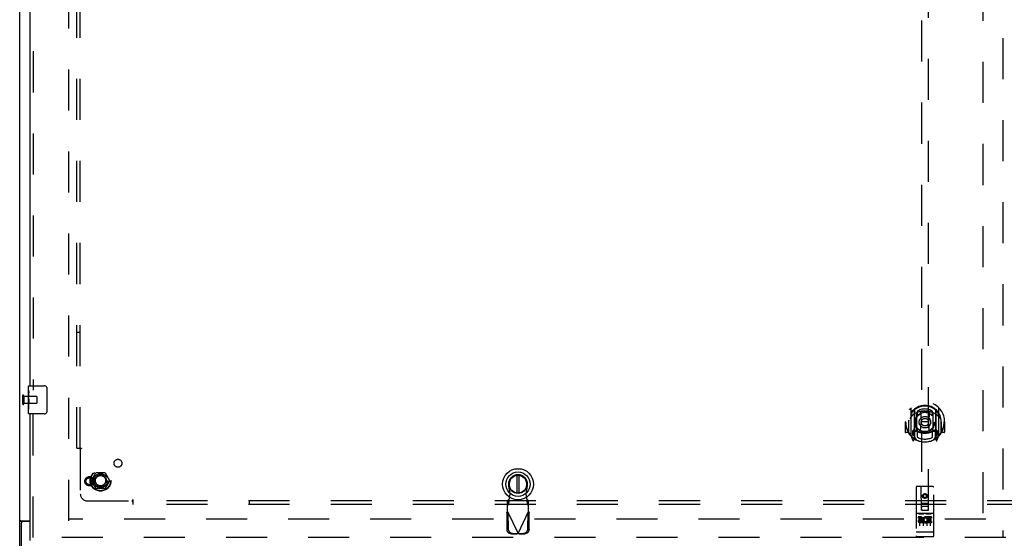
# Model space of a CAD drawing. Header units: inches. Extents: x 0 to 265, y 0 to 172.
# Tile 9 of 39: x 50 to 85, y 57 to 76. Entities that reach past the tile are written whole.
import ezdxf

# ---------------------------------------------------------------- set-up
doc = ezdxf.new("R2010")
doc.units = ezdxf.units.IN
doc.header["$LTSCALE"] = 14.592486
doc.header["$MEASUREMENT"] = 0
doc.linetypes.add('HIDDEN', pattern=[0.2, 0.1, -0.1])
doc.layers.get('0').update_dxf_attribs({"linetype": 'CONTINUOUS'})
for name, color, linetype in [('DEFAULT_2', 8, 'HIDDEN'), ('LEFTHAND_DOOR_ASSEMBLY', 7, 'CONTINUOUS'), ('SUBPANEL', 7, 'CONTINUOUS')]:
    doc.layers.add(name, color=color, linetype=linetype)

msp = doc.modelspace()

# ---------------------------------------------------------------- linework, layer by layer
at = {"color": 3, "linetype": 'Continuous'}
for p, q in [((49.518, 56.534), (49.518, 128.326)), ((49.544, 57.869), (49.537, 57.866)), ((49.559, 57.878), (49.893, 57.878))]:
    msp.add_line(p, q, dxfattribs=at)
at = {"color": 7, "linetype": 'Continuous'}
for p, q in [((49.622, 57.848), (49.518, 57.848)), ((49.57, 57.787), (49.57, 56.43)), ((49.632, 57.861), (49.63, 57.859)), ((49.893, 57.847), (49.63, 57.847))]:
    msp.add_line(p, q, dxfattribs=at)
at = {"color": 3, "linetype": 'Continuous'}
for points in [[(49.537, 57.866), (49.536, 57.865), (49.534, 57.864), (49.533, 57.863), (49.531, 57.862), (49.53, 57.862), (49.529, 57.861), (49.528, 57.86), (49.527, 57.86), (49.526, 57.859), (49.525, 57.858), (49.524, 57.858), (49.524, 57.857), (49.523, 57.857), (49.522, 57.856), (49.522, 57.856), (49.521, 57.855), (49.521, 57.854), (49.52, 57.854), (49.52, 57.853), (49.52, 57.853), (49.519, 57.852), (49.519, 57.852), (49.519, 57.851), (49.519, 57.851), (49.519, 57.851), (49.518, 57.85), (49.518, 57.85), (49.518, 57.849), (49.518, 57.849), (49.518, 57.848), (49.518, 57.848)], [(49.559, 57.878), (49.558, 57.878), (49.558, 57.877), (49.557, 57.877), (49.556, 57.876), (49.556, 57.876), (49.555, 57.875), (49.554, 57.874), (49.553, 57.874), (49.552, 57.873), (49.551, 57.873), (49.55, 57.872), (49.548, 57.871), (49.547, 57.87), (49.545, 57.87), (49.544, 57.869)]]:
    msp.add_lwpolyline(points, dxfattribs=at)
at = {"color": 7, "linetype": 'Continuous'}
for points in [[(49.63, 57.859), (49.629, 57.858), (49.628, 57.858), (49.628, 57.857), (49.627, 57.856), (49.626, 57.856), (49.626, 57.855), (49.625, 57.854), (49.624, 57.854), (49.624, 57.853), (49.624, 57.853), (49.623, 57.852), (49.623, 57.851), (49.623, 57.851), (49.623, 57.85), (49.623, 57.85), (49.622, 57.849), (49.622, 57.849), (49.622, 57.849), (49.622, 57.848), (49.622, 57.848)], [(49.64, 57.878), (49.641, 57.878), (49.641, 57.877), (49.641, 57.877), (49.641, 57.876), (49.641, 57.876), (49.641, 57.875), (49.641, 57.875), (49.641, 57.874), (49.641, 57.874), (49.641, 57.873), (49.641, 57.873), (49.641, 57.872), (49.641, 57.872), (49.64, 57.871), (49.64, 57.871), (49.64, 57.87), (49.64, 57.87), (49.64, 57.869), (49.639, 57.869), (49.639, 57.868), (49.639, 57.868), (49.638, 57.867), (49.638, 57.866), (49.637, 57.866), (49.637, 57.865), (49.636, 57.865), (49.636, 57.864), (49.635, 57.863), (49.634, 57.863), (49.633, 57.862), (49.632, 57.861)]]:
    msp.add_lwpolyline(points, dxfattribs=at)
msp.add_arc((49.63, 57.787), 0.06, 90, 180, dxfattribs=at)
at = {"layer": 'DEFAULT_2', "color": 8, "linetype": 'HIDDEN'}
for p, q in [((51.268, 57.878), (51.268, 126.982)), ((83.768, 126.729), (83.768, 58.132)), ((49.622, 62.322), (49.622, 62.038)), ((49.665, 62.322), (49.665, 62.038)), ((49.665, 62.304), (50.112, 62.304)), ((49.665, 62.056), (50.112, 62.056)), ((50.122, 62.294), (50.122, 62.066)), ((52.076, 59.31), (52.23, 59.578)), ((52.548, 59.583), (52.239, 59.583)), ((52.556, 59.578), (52.711, 59.31)), ((52.23, 59.033), (52.076, 59.3)), ((52.711, 59.3), (52.556, 59.033)), ((52.548, 59.028), (52.239, 59.028)), ((83.872, 57.93), (51.268, 57.93))]:
    msp.add_line(p, q, dxfattribs=at)
for radius in [0.372, 0.356, 0.204, 0.183]:
    msp.add_circle((52.393, 59.305), radius, dxfattribs=at)
for centre, radius, start, end in [((49.644, 62.322), 0.0215, 0, 180), ((49.644, 62.038), 0.0215, 180, 360), ((50.112, 62.294), 0.01, 0, 90), ((50.112, 62.066), 0.01, 270, 360), ((52.239, 59.573), 0.01, 90.0113, 149.988), ((52.548, 59.573), 0.01, 30.0108, 89.9876), ((52.084, 59.305), 0.01, 150.0117, 209.9873), ((52.702, 59.305), 0.01, 330.0117, 29.9873), ((52.239, 59.038), 0.01, 210.0108, 269.9876), ((52.548, 59.038), 0.01, 270.0113, 329.988)]:
    msp.add_arc(centre, radius, start, end, dxfattribs=at)
at = {"layer": 'LEFTHAND_DOOR_ASSEMBLY', "color": 8, "linetype": 'HIDDEN'}
for p, q in [((84.477, 127.576), (84.477, 57.284)), ((49.997, 92.085), (49.997, 62.525)), ((81.581, 90.259), (81.581, 58.258)), ((81.831, 58.258), (81.831, 90.259)), ((49.997, 57.284), (49.997, 61.835)), ((81.206, 61.885), (81.206, 60.918)), ((81.323, 61.832), (81.323, 60.815)), ((81.331, 61.807), (81.331, 60.804)), ((81.423, 61.084), (81.423, 61.715)), ((81.431, 61.767), (81.431, 61.664)), ((81.543, 61.741), (81.573, 61.402)), ((81.868, 61.741), (81.838, 61.402)), ((81.981, 61.664), (81.981, 61.767)), ((81.988, 61.715), (81.988, 61.084)), ((82.081, 61.807), (82.081, 60.804)), ((82.088, 61.832), (82.088, 60.815)), ((82.206, 60.918), (82.206, 61.885)), ((81.021, 61.402), (81.006, 61.402)), ((81.006, 61.402), (81.006, 61.029)), ((81.123, 61.402), (81.138, 61.402)), ((81.123, 61.402), (81.123, 61.014)), ((81.131, 61.448), (81.131, 61.451)), ((81.131, 60.991), (81.131, 61.448)), ((81.543, 61.058), (81.573, 61.402)), ((81.838, 61.402), (81.573, 61.402)), ((81.869, 61.058), (81.838, 61.402)), ((82.288, 61.402), (82.273, 61.402)), ((82.281, 61.448), (82.281, 61.451)), ((82.281, 60.991), (82.281, 61.448)), ((82.288, 61.402), (82.288, 61.014)), ((82.406, 61.402), (82.391, 61.402)), ((82.406, 61.402), (82.406, 61.029)), ((81.123, 61.014), (81.021, 61.014)), ((81.123, 61.014), (81.131, 61.029)), ((81.323, 61.073), (81.263, 61.073)), ((81.263, 61.073), (81.263, 60.923)), ((81.263, 60.923), (81.331, 60.923)), ((81.301, 60.976), (81.271, 60.93)), ((81.333, 61.036), (81.333, 60.828)), ((81.423, 61.074), (81.351, 61.074)), ((81.419, 61.056), (81.353, 61.056)), ((81.431, 61.103), (81.431, 60.85)), ((81.981, 60.85), (81.981, 61.103)), ((82.061, 61.074), (81.988, 61.074)), ((82.058, 61.056), (81.992, 61.056)), ((82.078, 60.828), (82.078, 61.036)), ((82.081, 60.923), (82.148, 60.923)), ((82.148, 61.073), (82.088, 61.073)), ((82.14, 60.93), (82.11, 60.976)), ((82.148, 60.923), (82.148, 61.073)), ((82.28, 61.029), (82.288, 61.014)), ((82.391, 61.014), (82.288, 61.014)), ((81.21, 60.907), (81.28, 60.732)), ((81.302, 60.812), (81.306, 60.809)), ((81.309, 60.735), (81.323, 60.815)), ((81.401, 60.754), (81.331, 60.863)), ((82.081, 60.863), (82.011, 60.754)), ((82.088, 60.815), (82.102, 60.735)), ((82.109, 60.812), (82.109, 60.812)), ((82.109, 60.812), (82.11, 60.812)), ((82.109, 60.812), (82.11, 60.812)), ((82.131, 60.732), (82.201, 60.907)), ((66.961, 58.826), (66.908, 59.12)), ((66.923, 58.629), (66.961, 58.826)), ((67.566, 59.12), (67.512, 58.826)), ((67.512, 58.826), (67.55, 58.629)), ((81.393, 59.068), (81.393, 57.343)), ((81.988, 59.098), (81.423, 59.098)), ((81.579, 58.258), (81.576, 59.068)), ((81.706, 58.83), (81.643, 58.794)), ((81.706, 58.819), (81.653, 58.788)), ((81.768, 58.794), (81.706, 58.83)), ((81.706, 58.83), (81.706, 58.819)), ((81.758, 58.788), (81.706, 58.819)), ((81.832, 58.258), (81.836, 59.068)), ((82.018, 57.343), (82.018, 59.068)), ((66.909, 58.625), (66.863, 58.584)), ((66.863, 58.21), (66.863, 58.584)), ((66.863, 58.428), (66.909, 58.47)), ((66.909, 58.47), (66.909, 58.625)), ((67.611, 58.584), (67.565, 58.625)), ((67.565, 58.625), (67.565, 58.47)), ((67.565, 58.47), (67.611, 58.428)), ((67.611, 58.21), (67.611, 58.584)), ((81.578, 58.508), (81.833, 58.508)), ((81.643, 58.794), (81.653, 58.788)), ((81.643, 58.794), (81.643, 58.722)), ((81.643, 58.722), (81.653, 58.728)), ((81.643, 58.722), (81.706, 58.686)), ((81.653, 58.788), (81.653, 58.728)), ((81.653, 58.728), (81.706, 58.697)), ((81.706, 58.697), (81.758, 58.728)), ((81.706, 58.686), (81.768, 58.722)), ((81.706, 58.686), (81.706, 58.697)), ((81.768, 58.794), (81.758, 58.788)), ((81.758, 58.728), (81.758, 58.788)), ((81.768, 58.722), (81.758, 58.728)), ((81.768, 58.722), (81.768, 58.794)), ((66.835, 58.162), (66.876, 58.181)), ((66.835, 58.162), (66.845, 57.571)), ((66.863, 58.21), (67.237, 57.422)), ((66.876, 58.181), (66.886, 57.591)), ((67.237, 57.422), (67.611, 58.21)), ((67.587, 57.591), (67.597, 58.181)), ((67.597, 58.181), (67.639, 58.162)), ((67.629, 57.571), (67.639, 58.162)), ((81.988, 58.141), (81.423, 58.141)), ((81.495, 58.125), (81.667, 58.125)), ((81.579, 58.258), (81.601, 58.258)), ((81.601, 58.258), (81.811, 58.258)), ((81.791, 58.383), (81.621, 58.383)), ((81.745, 58.125), (81.917, 58.125)), ((81.811, 58.258), (81.832, 58.258)), ((81.561, 58.019), (81.469, 58.019)), ((81.469, 58.019), (81.469, 57.976)), ((81.561, 57.976), (81.469, 57.976)), ((81.518, 58.01), (81.518, 57.704)), ((81.565, 57.933), (81.519, 57.933)), ((81.561, 57.892), (81.533, 57.892)), ((81.625, 57.848), (81.533, 57.848)), ((81.625, 57.805), (81.533, 57.805)), ((81.625, 57.848), (81.625, 57.805)), ((81.643, 58.01), (81.643, 57.704)), ((81.757, 57.854), (81.774, 57.814)), ((81.768, 58.01), (81.768, 57.704)), ((81.781, 57.983), (81.768, 57.965)), ((81.778, 58.008), (81.781, 58.006)), ((81.938, 58.019), (81.781, 58.019)), ((81.781, 58.019), (81.781, 58.006)), ((81.781, 57.983), (81.781, 57.805)), ((81.938, 57.805), (81.781, 57.805)), ((81.938, 57.976), (81.824, 57.976)), ((81.824, 57.976), (81.824, 57.933)), ((81.916, 57.933), (81.824, 57.933)), ((81.916, 57.89), (81.824, 57.89)), ((81.824, 57.89), (81.824, 57.848)), ((81.938, 57.848), (81.824, 57.848)), ((81.893, 58.01), (81.893, 57.704)), ((81.916, 57.933), (81.916, 57.89)), ((81.938, 58.019), (81.938, 57.976)), ((81.938, 57.848), (81.938, 57.805)), ((67.041, 57.432), (67.234, 57.429)), ((67.234, 57.429), (67.192, 57.409)), ((67.237, 57.422), (67.214, 57.416)), ((67.259, 57.416), (67.237, 57.422)), ((67.24, 57.429), (67.433, 57.432)), ((67.282, 57.409), (67.24, 57.429)), ((81.411, 57.471), (81.41, 57.471)), ((81.412, 57.471), (81.411, 57.471)), ((81.413, 57.471), (81.412, 57.471)), ((81.412, 57.471), (81.412, 57.471)), ((81.414, 57.471), (81.413, 57.471)), ((81.415, 57.471), (81.414, 57.471)), ((81.416, 57.471), (81.415, 57.471)), ((81.417, 57.471), (81.416, 57.471)), ((81.418, 57.471), (81.417, 57.471)), ((81.417, 57.471), (81.417, 57.471)), ((81.419, 57.471), (81.418, 57.471)), ((81.42, 57.471), (81.419, 57.471)), ((81.421, 57.471), (81.42, 57.471)), ((81.422, 57.471), (81.421, 57.471)), ((81.421, 57.471), (81.421, 57.471)), ((81.423, 57.471), (81.422, 57.471)), ((81.989, 57.471), (81.423, 57.471)), ((81.989, 57.471), (81.99, 57.471)), ((81.989, 57.471), (81.989, 57.471)), ((81.99, 57.471), (81.991, 57.471)), ((81.991, 57.471), (81.992, 57.471)), ((81.992, 57.471), (81.993, 57.471)), ((81.993, 57.471), (81.994, 57.471)), ((81.994, 57.471), (81.995, 57.471)), ((81.994, 57.471), (81.994, 57.471)), ((81.995, 57.471), (81.996, 57.471)), ((81.996, 57.471), (81.997, 57.471)), ((81.997, 57.471), (81.998, 57.471)), ((81.998, 57.471), (81.999, 57.471)), ((81.998, 57.471), (81.998, 57.471)), ((81.999, 57.471), (82, 57.471)), ((82, 57.471), (82.001, 57.471)), ((82.001, 57.471), (82.002, 57.471)), ((82.002, 57.471), (82.002, 57.472)), ((84.581, 57.284), (49.893, 57.284)), ((66.999, 57.412), (67.192, 57.409)), ((67.214, 57.416), (67.192, 57.409)), ((67.282, 57.409), (67.259, 57.416)), ((67.282, 57.409), (67.474, 57.412)), ((81.988, 57.313), (81.423, 57.313))]:
    msp.add_line(p, q, dxfattribs=at)
at = {"layer": 'LEFTHAND_DOOR_ASSEMBLY', "color": 3, "linetype": 'Continuous'}
for p, q in [((49.893, 62.68), (49.893, 91.93)), ((49.893, 57.284), (49.893, 61.68))]:
    msp.add_line(p, q, dxfattribs=at)
at = {"layer": 'LEFTHAND_DOOR_ASSEMBLY', "color": 7, "linetype": 'Continuous'}
for p, q in [((49.848, 62.68), (50.388, 62.68)), ((49.833, 62.52), (49.833, 62.665)), ((49.833, 62.262), (49.833, 62.519)), ((49.839, 62.463), (49.833, 62.463)), ((49.84, 62.295), (49.84, 62.432)), ((50.488, 62.58), (50.488, 61.78)), ((49.833, 62.295), (49.84, 62.295)), ((49.833, 61.695), (49.833, 62.259)), ((49.835, 62.233), (49.833, 62.233)), ((49.833, 62.101), (49.839, 62.101)), ((49.833, 62.065), (49.84, 62.065)), ((49.833, 62.002), (49.84, 62.002)), ((49.84, 61.834), (49.84, 62.065)), ((49.833, 61.834), (49.84, 61.834)), ((50.388, 61.68), (49.848, 61.68)), ((67.198, 59.493), (67.198, 58.868)), ((67.276, 58.868), (67.276, 59.493)), ((49.893, 57.18), (49.893, 57.284))]:
    msp.add_line(p, q, dxfattribs=at)
for points in [[(49.833, 62.52), (49.833, 62.516), (49.834, 62.511), (49.834, 62.506), (49.836, 62.493)], [(49.836, 62.493), (49.837, 62.485), (49.838, 62.477), (49.838, 62.468)], [(49.838, 62.468), (49.839, 62.459), (49.84, 62.45), (49.84, 62.441), (49.84, 62.432)], [(50.481, 62.616), (50.483, 62.611), (50.485, 62.605), (50.486, 62.599), (50.487, 62.593), (50.488, 62.587), (50.488, 62.58)], [(49.833, 62.262), (49.833, 62.254), (49.834, 62.245), (49.835, 62.235)], [(49.835, 62.235), (49.837, 62.201), (49.838, 62.189), (49.839, 62.176), (49.84, 62.164), (49.84, 62.151), (49.84, 62.138), (49.84, 62.125), (49.84, 62.113), (49.839, 62.1), (49.838, 62.088), (49.837, 62.076)], [(50.488, 61.78), (50.488, 61.774), (50.487, 61.768), (50.486, 61.762), (50.485, 61.756), (50.483, 61.75), (50.481, 61.744)]]:
    msp.add_lwpolyline(points, dxfattribs=at)
at = {"layer": 'LEFTHAND_DOOR_ASSEMBLY', "color": 8, "linetype": 'HIDDEN'}
for points in [[(81.16, 61.841), (81.161, 61.841), (81.162, 61.842), (81.162, 61.843), (81.163, 61.844), (81.164, 61.845), (81.165, 61.845), (81.165, 61.846), (81.166, 61.847), (81.167, 61.848), (81.168, 61.848), (81.168, 61.849), (81.169, 61.85), (81.17, 61.851), (81.171, 61.851), (81.171, 61.852), (81.172, 61.853), (81.173, 61.853), (81.174, 61.854), (81.175, 61.855), (81.176, 61.855), (81.176, 61.856), (81.177, 61.856), (81.178, 61.857), (81.179, 61.858), (81.18, 61.858), (81.181, 61.859), (81.182, 61.859), (81.183, 61.86), (81.183, 61.86), (81.184, 61.861), (81.185, 61.861), (81.186, 61.862), (81.187, 61.862), (81.188, 61.862)], [(81.518, 61.759), (81.523, 61.76), (81.529, 61.761), (81.534, 61.763), (81.539, 61.764), (81.545, 61.765), (81.55, 61.767), (81.556, 61.768), (81.561, 61.769), (81.567, 61.77), (81.572, 61.771), (81.578, 61.772), (81.583, 61.773), (81.589, 61.774), (81.594, 61.775), (81.6, 61.776), (81.605, 61.777), (81.611, 61.778), (81.616, 61.778), (81.622, 61.779), (81.627, 61.78), (81.633, 61.78), (81.639, 61.781), (81.644, 61.782), (81.65, 61.782), (81.655, 61.782), (81.661, 61.783), (81.667, 61.783), (81.672, 61.783), (81.678, 61.784), (81.683, 61.784), (81.689, 61.784), (81.694, 61.784), (81.7, 61.784), (81.706, 61.784), (81.711, 61.784), (81.717, 61.784), (81.722, 61.784), (81.728, 61.784), (81.734, 61.784), (81.739, 61.783), (81.745, 61.783), (81.75, 61.783), (81.756, 61.782), (81.762, 61.782), (81.767, 61.782), (81.773, 61.781), (81.778, 61.78), (81.784, 61.78), (81.789, 61.779), (81.795, 61.778), (81.801, 61.778), (81.806, 61.777), (81.812, 61.776), (81.817, 61.775), (81.823, 61.774), (81.828, 61.773), (81.834, 61.772), (81.839, 61.771), (81.845, 61.77), (81.85, 61.769), (81.856, 61.768), (81.861, 61.767), (81.867, 61.765), (81.872, 61.764), (81.877, 61.763), (81.883, 61.761), (81.888, 61.76), (81.894, 61.759)], [(82.223, 61.862), (82.224, 61.862), (82.225, 61.862), (82.226, 61.861), (82.227, 61.861), (82.228, 61.86), (82.229, 61.86), (82.23, 61.859), (82.231, 61.859), (82.231, 61.858), (82.232, 61.858), (82.233, 61.857), (82.234, 61.856), (82.235, 61.856), (82.236, 61.855), (82.237, 61.855), (82.237, 61.854), (82.238, 61.853), (82.239, 61.853), (82.24, 61.852), (82.241, 61.851), (82.241, 61.851), (82.242, 61.85), (82.243, 61.849), (82.244, 61.848), (82.245, 61.848), (82.245, 61.847), (82.246, 61.846), (82.247, 61.845), (82.248, 61.845), (82.248, 61.844), (82.249, 61.843), (82.25, 61.842), (82.25, 61.841), (82.251, 61.841)], [(81.251, 61.617), (81.25, 61.615), (81.248, 61.614), (81.247, 61.613), (81.245, 61.611), (81.244, 61.61), (81.242, 61.608), (81.24, 61.606), (81.238, 61.605), (81.237, 61.603), (81.235, 61.601), (81.233, 61.599), (81.231, 61.597), (81.229, 61.595), (81.227, 61.593), (81.225, 61.591), (81.223, 61.588), (81.221, 61.586), (81.219, 61.583), (81.217, 61.581), (81.215, 61.578), (81.213, 61.575), (81.211, 61.572), (81.208, 61.569), (81.206, 61.566), (81.203, 61.562), (81.201, 61.559), (81.199, 61.555), (81.196, 61.552), (81.193, 61.548), (81.191, 61.544), (81.188, 61.539), (81.185, 61.535), (81.182, 61.53), (81.179, 61.525), (81.176, 61.52), (81.173, 61.515)], [(82.238, 61.515), (82.235, 61.52), (82.232, 61.525), (82.229, 61.53), (82.226, 61.535), (82.223, 61.539), (82.221, 61.544), (82.218, 61.548), (82.215, 61.551), (82.213, 61.555), (82.21, 61.559), (82.208, 61.562), (82.205, 61.566), (82.203, 61.569), (82.201, 61.572), (82.199, 61.575), (82.196, 61.578), (82.194, 61.58), (82.192, 61.583), (82.19, 61.586), (82.188, 61.588), (82.186, 61.591), (82.184, 61.593), (82.182, 61.595), (82.18, 61.597), (82.178, 61.599), (82.176, 61.601), (82.175, 61.603), (82.173, 61.605), (82.171, 61.606), (82.169, 61.608), (82.168, 61.61), (82.166, 61.611), (82.165, 61.613), (82.163, 61.614), (82.162, 61.615), (82.16, 61.617)], [(81.188, 60.941), (81.187, 60.941), (81.186, 60.942), (81.185, 60.942), (81.184, 60.943), (81.183, 60.943), (81.183, 60.944), (81.182, 60.944), (81.181, 60.945), (81.18, 60.945), (81.179, 60.946), (81.178, 60.946), (81.177, 60.947), (81.176, 60.948), (81.176, 60.948), (81.175, 60.949), (81.174, 60.949), (81.173, 60.95), (81.172, 60.951), (81.171, 60.951), (81.171, 60.952), (81.17, 60.953), (81.169, 60.954), (81.168, 60.954), (81.168, 60.955), (81.167, 60.956), (81.166, 60.956), (81.165, 60.957), (81.165, 60.958), (81.164, 60.959), (81.163, 60.96), (81.162, 60.96), (81.162, 60.961), (81.161, 60.962), (81.16, 60.963)], [(82.251, 60.963), (82.25, 60.962), (82.25, 60.961), (82.249, 60.96), (82.248, 60.96), (82.248, 60.959), (82.247, 60.958), (82.246, 60.957), (82.245, 60.956), (82.245, 60.956), (82.244, 60.955), (82.243, 60.954), (82.242, 60.954), (82.241, 60.953), (82.241, 60.952), (82.24, 60.951), (82.239, 60.951), (82.238, 60.95), (82.237, 60.949), (82.237, 60.949), (82.236, 60.948), (82.235, 60.948), (82.234, 60.947), (82.233, 60.946), (82.232, 60.946), (82.231, 60.945), (82.231, 60.945), (82.23, 60.944), (82.229, 60.944), (82.228, 60.943), (82.227, 60.943), (82.226, 60.942), (82.225, 60.942), (82.224, 60.941), (82.223, 60.941)], [(66.909, 58.47), (66.91, 58.474), (66.911, 58.479), (66.912, 58.485), (66.913, 58.493), (66.914, 58.503), (66.915, 58.513), (66.916, 58.525), (66.917, 58.538), (66.918, 58.552), (66.919, 58.566), (66.92, 58.581), (66.921, 58.597), (66.923, 58.629)], [(66.923, 58.629), (66.921, 58.628), (66.919, 58.627), (66.916, 58.626), (66.914, 58.626), (66.911, 58.625), (66.909, 58.625)], [(67.565, 58.625), (67.562, 58.625), (67.56, 58.626), (67.558, 58.626), (67.555, 58.627), (67.553, 58.628), (67.55, 58.629)], [(67.55, 58.629), (67.551, 58.613), (67.553, 58.581)], [(67.553, 58.581), (67.554, 58.566), (67.556, 58.552), (67.557, 58.538), (67.558, 58.525), (67.559, 58.513), (67.56, 58.503), (67.561, 58.493), (67.562, 58.485), (67.563, 58.479), (67.564, 58.474), (67.565, 58.47)], [(66.835, 58.162), (66.839, 58.17), (66.844, 58.178), (66.849, 58.186)], [(66.849, 58.186), (66.858, 58.202), (66.863, 58.21)], [(67.611, 58.21), (67.62, 58.194), (67.625, 58.186), (67.63, 58.178), (67.635, 58.17), (67.639, 58.162)], [(81.488, 58.124), (81.488, 58.124), (81.488, 58.124), (81.488, 58.124), (81.489, 58.124), (81.489, 58.124), (81.489, 58.124), (81.489, 58.124), (81.489, 58.124), (81.489, 58.124), (81.489, 58.124), (81.489, 58.124), (81.489, 58.124), (81.489, 58.124), (81.49, 58.124), (81.49, 58.124), (81.49, 58.124), (81.49, 58.124), (81.49, 58.124), (81.49, 58.124), (81.49, 58.124), (81.49, 58.124), (81.491, 58.124), (81.491, 58.124), (81.491, 58.124), (81.491, 58.124), (81.491, 58.124), (81.491, 58.124), (81.491, 58.124), (81.492, 58.125), (81.492, 58.125), (81.492, 58.125), (81.492, 58.125), (81.492, 58.125), (81.492, 58.125), (81.493, 58.125), (81.493, 58.125), (81.493, 58.125), (81.493, 58.125), (81.493, 58.125), (81.494, 58.125), (81.494, 58.125), (81.494, 58.125), (81.494, 58.125), (81.494, 58.125), (81.495, 58.125)], [(81.667, 58.125), (81.667, 58.125), (81.667, 58.125), (81.667, 58.125), (81.667, 58.125), (81.668, 58.125), (81.668, 58.125), (81.668, 58.125), (81.668, 58.125), (81.668, 58.125), (81.669, 58.125), (81.669, 58.125), (81.669, 58.125), (81.669, 58.125), (81.669, 58.125), (81.669, 58.125), (81.67, 58.125), (81.67, 58.125), (81.67, 58.124), (81.67, 58.124), (81.67, 58.124), (81.67, 58.124), (81.67, 58.124), (81.671, 58.124), (81.671, 58.124), (81.671, 58.124), (81.671, 58.124), (81.671, 58.124), (81.671, 58.124), (81.671, 58.124), (81.672, 58.124), (81.672, 58.124), (81.672, 58.124), (81.672, 58.124), (81.672, 58.124), (81.672, 58.124), (81.672, 58.124), (81.672, 58.124), (81.672, 58.124), (81.673, 58.124), (81.673, 58.124), (81.673, 58.124), (81.673, 58.124), (81.673, 58.124), (81.673, 58.124), (81.673, 58.124), (81.673, 58.124)], [(81.738, 58.124), (81.738, 58.124), (81.738, 58.124), (81.738, 58.124), (81.739, 58.124), (81.739, 58.124), (81.739, 58.124), (81.739, 58.124), (81.739, 58.124), (81.739, 58.124), (81.739, 58.124), (81.739, 58.124), (81.739, 58.124), (81.739, 58.124), (81.74, 58.124), (81.74, 58.124), (81.74, 58.124), (81.74, 58.124), (81.74, 58.124), (81.74, 58.124), (81.74, 58.124), (81.74, 58.124), (81.741, 58.124), (81.741, 58.124), (81.741, 58.124), (81.741, 58.124), (81.741, 58.124), (81.741, 58.124), (81.741, 58.124), (81.742, 58.125), (81.742, 58.125), (81.742, 58.125), (81.742, 58.125), (81.742, 58.125), (81.742, 58.125), (81.743, 58.125), (81.743, 58.125), (81.743, 58.125), (81.743, 58.125), (81.743, 58.125), (81.744, 58.125), (81.744, 58.125), (81.744, 58.125), (81.744, 58.125), (81.744, 58.125), (81.745, 58.125)], [(81.917, 58.125), (81.917, 58.125), (81.917, 58.125), (81.917, 58.125), (81.917, 58.125), (81.918, 58.125), (81.918, 58.125), (81.918, 58.125), (81.918, 58.125), (81.918, 58.125), (81.919, 58.125), (81.919, 58.125), (81.919, 58.125), (81.919, 58.125), (81.919, 58.125), (81.919, 58.125), (81.92, 58.125), (81.92, 58.125), (81.92, 58.124), (81.92, 58.124), (81.92, 58.124), (81.92, 58.124), (81.92, 58.124), (81.921, 58.124), (81.921, 58.124), (81.921, 58.124), (81.921, 58.124), (81.921, 58.124), (81.921, 58.124), (81.921, 58.124), (81.922, 58.124), (81.922, 58.124), (81.922, 58.124), (81.922, 58.124), (81.922, 58.124), (81.922, 58.124), (81.922, 58.124), (81.922, 58.124), (81.922, 58.124), (81.923, 58.124), (81.923, 58.124), (81.923, 58.124), (81.923, 58.124), (81.923, 58.124), (81.923, 58.124), (81.923, 58.124), (81.923, 58.124)], [(66.999, 57.412), (66.984, 57.413), (66.97, 57.416), (66.955, 57.42), (66.941, 57.425), (66.927, 57.432), (66.914, 57.44), (66.902, 57.45), (66.891, 57.46), (66.881, 57.472), (66.872, 57.484), (66.864, 57.497), (66.857, 57.511), (66.852, 57.526), (66.848, 57.541), (66.846, 57.556), (66.845, 57.571)], [(66.886, 57.591), (66.887, 57.576), (66.89, 57.56), (66.894, 57.545), (66.899, 57.531), (66.906, 57.517), (66.913, 57.504), (66.923, 57.491), (66.933, 57.48), (66.944, 57.469), (66.956, 57.46), (66.969, 57.452), (66.983, 57.445), (66.997, 57.44), (67.011, 57.436), (67.026, 57.433), (67.041, 57.432)], [(67.433, 57.432), (67.448, 57.433), (67.463, 57.436), (67.477, 57.44), (67.491, 57.445), (67.505, 57.452), (67.518, 57.46), (67.53, 57.469), (67.541, 57.48), (67.551, 57.491), (67.56, 57.504), (67.568, 57.517), (67.575, 57.531), (67.58, 57.545), (67.584, 57.56), (67.586, 57.576), (67.587, 57.591)], [(67.629, 57.571), (67.628, 57.556), (67.626, 57.541), (67.622, 57.526), (67.616, 57.511), (67.61, 57.497), (67.602, 57.484), (67.593, 57.472), (67.583, 57.46), (67.571, 57.45), (67.559, 57.44), (67.546, 57.432), (67.533, 57.425), (67.519, 57.42), (67.504, 57.416), (67.489, 57.413), (67.474, 57.412)], [(81.41, 57.471), (81.409, 57.472), (81.409, 57.472), (81.409, 57.472), (81.408, 57.472), (81.408, 57.472), (81.408, 57.472), (81.407, 57.472), (81.407, 57.472), (81.407, 57.472), (81.406, 57.472), (81.406, 57.472), (81.405, 57.472), (81.405, 57.472), (81.405, 57.472), (81.404, 57.472), (81.404, 57.472), (81.404, 57.472), (81.404, 57.473), (81.403, 57.473), (81.403, 57.473), (81.403, 57.473), (81.402, 57.473), (81.402, 57.473), (81.402, 57.473), (81.401, 57.473), (81.401, 57.473), (81.401, 57.473), (81.401, 57.473), (81.4, 57.473), (81.4, 57.473), (81.4, 57.474), (81.399, 57.474), (81.399, 57.474), (81.399, 57.474), (81.399, 57.474), (81.398, 57.474), (81.398, 57.474), (81.398, 57.474), (81.398, 57.474), (81.398, 57.474), (81.397, 57.474), (81.397, 57.474), (81.397, 57.475), (81.397, 57.475), (81.397, 57.475), (81.396, 57.475), (81.396, 57.475), (81.396, 57.475), (81.396, 57.475), (81.396, 57.475), (81.395, 57.475), (81.395, 57.475), (81.395, 57.475), (81.395, 57.476), (81.395, 57.476), (81.395, 57.476), (81.395, 57.476), (81.394, 57.476), (81.394, 57.476), (81.394, 57.476), (81.394, 57.476), (81.394, 57.476), (81.394, 57.476), (81.394, 57.477), (81.394, 57.477), (81.394, 57.477), (81.394, 57.477), (81.394, 57.477), (81.393, 57.477), (81.393, 57.477), (81.393, 57.477), (81.393, 57.477), (81.393, 57.478), (81.393, 57.478), (81.393, 57.478), (81.393, 57.478), (81.393, 57.478), (81.393, 57.478), (81.393, 57.478)], [(82.002, 57.472), (82.003, 57.472), (82.003, 57.472), (82.003, 57.472), (82.004, 57.472), (82.004, 57.472), (82.004, 57.472), (82.005, 57.472), (82.005, 57.472), (82.006, 57.472), (82.006, 57.472), (82.006, 57.472), (82.007, 57.472), (82.007, 57.472), (82.007, 57.472), (82.008, 57.472), (82.008, 57.473), (82.008, 57.473), (82.008, 57.473), (82.009, 57.473), (82.009, 57.473), (82.009, 57.473), (82.01, 57.473), (82.01, 57.473), (82.01, 57.473), (82.011, 57.473), (82.011, 57.473), (82.011, 57.473), (82.011, 57.473), (82.012, 57.474), (82.012, 57.474), (82.012, 57.474), (82.012, 57.474), (82.013, 57.474), (82.013, 57.474), (82.013, 57.474), (82.013, 57.474), (82.014, 57.474), (82.014, 57.474), (82.014, 57.474), (82.014, 57.474), (82.014, 57.475), (82.015, 57.475), (82.015, 57.475), (82.015, 57.475), (82.015, 57.475), (82.015, 57.475), (82.016, 57.475), (82.016, 57.475), (82.016, 57.475), (82.016, 57.475), (82.016, 57.475), (82.016, 57.476), (82.016, 57.476), (82.017, 57.476), (82.017, 57.476), (82.017, 57.476), (82.017, 57.476), (82.017, 57.476), (82.017, 57.476), (82.017, 57.476), (82.017, 57.476), (82.018, 57.477), (82.018, 57.477), (82.018, 57.477), (82.018, 57.477), (82.018, 57.477), (82.018, 57.477), (82.018, 57.477), (82.018, 57.477), (82.018, 57.477), (82.018, 57.478), (82.018, 57.478), (82.018, 57.478), (82.018, 57.478), (82.018, 57.478), (82.018, 57.478), (82.018, 57.478)]]:
    msp.add_lwpolyline(points, dxfattribs=at)
for centre, radius in [((81.706, 61.384), 0.35), ((81.706, 61.384), 0.335), ((81.706, 61.384), 0.205), ((81.706, 61.384), 0.133), ((51.997, 59.284), 0.164), ((51.997, 59.284), 0.124), ((81.706, 58.758), 0.085), ((81.706, 58.758), 0.0845)]:
    msp.add_circle(centre, radius, dxfattribs=at)
at = {"layer": 'LEFTHAND_DOOR_ASSEMBLY', "color": 7, "linetype": 'Continuous'}
for radius in [0.551, 0.433, 0.329, 0.317]:
    msp.add_circle((67.237, 59.18), radius, dxfattribs=at)
for centre, radius, start, end in [((49.848, 62.665), 0.015, 90, 180), ((50.388, 62.58), 0.1, 21.1999, 90), ((49.848, 61.695), 0.015, 180, 270), ((50.388, 61.78), 0.1, 270, 338.7946), ((67.237, 59.18), 0.315, 280.0787, 259.9213)]:
    msp.add_arc(centre, radius, start, end, dxfattribs=at)
at = {"layer": 'LEFTHAND_DOOR_ASSEMBLY', "color": 8, "linetype": 'HIDDEN'}
for centre, radius, start, end in [((81.706, 61.402), 0.7, 305.5126, 234.4874), ((81.706, 61.399), 0.583, 0.2464, 179.7536), ((81.706, 61.374), 0.58, 7.6622, 172.3378), ((81.221, 61.885), 0.015, 135.0748, 180), ((81.706, 61.084), 0.7, 49.529, 130.471), ((81.338, 61.832), 0.015, 130.3587, 180), ((81.351, 61.807), 0.02, 129.3378, 179.9984), ((81.438, 61.715), 0.015, 112.9863, 180), ((81.706, 61.374), 0.48, 55.0461, 124.9539), ((81.461, 61.664), 0.03, 180, 311.1261), ((81.706, 61.384), 0.343, 48.8739, 131.1261), ((81.523, 61.739), 0.02, 5.0796, 105.5752), ((81.888, 61.739), 0.02, 74.4248, 174.9204), ((81.951, 61.664), 0.03, 228.8739, 360), ((81.973, 61.715), 0.015, 0, 67.0137), ((82.061, 61.807), 0.02, 0, 50.6594), ((82.073, 61.832), 0.015, 0, 49.6413), ((82.191, 61.885), 0.015, 0, 44.9252), ((81.706, 61.402), 0.685, 180, 213.0115), ((81.151, 61.448), 0.02, 172.3378, 180), ((81.706, 61.402), 0.685, 326.9885, 360), ((82.261, 61.448), 0.02, 0, 7.6622), ((81.021, 61.029), 0.015, 180, 270), ((81.151, 60.991), 0.02, 180, 215.2961), ((81.706, 61.384), 0.7, 215.2961, 324.7039), ((81.276, 60.928), 0.005, 147.3208, 270), ((81.706, 61.714), 0.7, 233.2319, 306.7681), ((81.143, 61.078), 0.188, 327.3208, 360), ((81.351, 61.054), 0.02, 90, 180), ((81.353, 61.036), 0.02, 90, 180), ((81.419, 61.036), 0.02, 66.536, 90), ((81.438, 61.084), 0.015, 180, 247.0137), ((81.706, 61.696), 0.7, 246.536, 293.464), ((81.461, 61.103), 0.03, 48.8739, 180), ((81.706, 61.384), 0.343, 228.8739, 311.1261), ((81.523, 61.059), 0.02, 254.3869, 354.9204), ((81.889, 61.059), 0.02, 185.0796, 285.6131), ((81.951, 61.103), 0.03, 0, 131.1261), ((81.973, 61.084), 0.015, 292.9863, 360), ((81.992, 61.036), 0.02, 90, 113.464), ((82.058, 61.036), 0.02, 0, 90), ((82.061, 61.054), 0.02, 0, 90), ((82.269, 61.078), 0.188, 180, 212.6792), ((82.136, 60.928), 0.005, 270, 32.6792), ((82.261, 60.991), 0.02, 324.7039, 360), ((82.391, 61.029), 0.015, 270, 360), ((81.221, 60.918), 0.015, 180, 224.9252), ((81.294, 60.737), 0.015, 201.8041, 350), ((81.311, 60.848), 0.02, 234.4874, 360), ((81.313, 60.828), 0.02, 234.7457, 360), ((81.351, 60.804), 0.02, 180, 238.5295), ((81.706, 61.384), 0.6, 242.7204, 297.2796), ((82.061, 60.804), 0.02, 301.4688, 359.9992), ((82.098, 60.828), 0.02, 180, 305.2543), ((82.101, 60.848), 0.02, 180, 305.5126), ((82.117, 60.737), 0.015, 190, 338.1959), ((82.191, 60.918), 0.015, 315.0748, 360), ((67.237, 59.18), 0.335, 349.673, 190.327), ((81.423, 59.068), 0.03, 90, 180), ((81.546, 59.068), 0.03, 0, 90), ((81.866, 59.068), 0.03, 90, 180), ((81.988, 59.068), 0.03, 0, 90), ((81.423, 58.171), 0.03, 180, 270), ((81.621, 58.343), 0.04, 90, 180), ((81.621, 58.298), 0.04, 180, 270), ((81.791, 58.343), 0.04, 0, 90), ((81.791, 58.298), 0.04, 270, 360), ((81.988, 58.171), 0.03, 270, 360), ((81.533, 57.87), 0.0644, 102.2995, 270.0775), ((81.533, 57.87), 0.0219, 89.9011, 270), ((81.561, 57.955), 0.0635, 270, 90), ((81.561, 57.954), 0.0219, 280.307, 90), ((81.732, 57.912), 0.107, 64.2636, 293.4027), ((81.732, 57.912), 0.0639, 54.8895, 293.4026), ((81.423, 57.343), 0.03, 180, 270), ((81.988, 57.343), 0.03, 270, 360)]:
    msp.add_arc(centre, radius, start, end, dxfattribs=at)
at = {"layer": 'LEFTHAND_DOOR_ASSEMBLY', "color": 7, "linetype": 'Continuous'}
msp.add_ellipse((50.096, 62.096), major_axis=(0.263, 0), ratio=0.432808, start_param=3.141593, end_param=3.321581, dxfattribs=at)
at = {"layer": 'SUBPANEL', "color": 8, "linetype": 'HIDDEN'}
for p, q in [((51.549, 60.461), (51.549, 124.399)), ((51.674, 60.461), (51.674, 124.399)), ((51.549, 64.586), (51.674, 64.586)), ((51.549, 60.461), (51.636, 60.461)), ((51.636, 60.461), (51.715, 60.461)), ((51.656, 60.444), (51.663, 60.437)), ((51.674, 60.426), (51.674, 58.836)), ((51.924, 58.586), (53.514, 58.586)), ((53.549, 58.548), (53.549, 58.627)), ((117.487, 58.586), (53.549, 58.586)), ((53.549, 58.461), (53.549, 58.548)), ((57.674, 58.586), (57.674, 58.461)), ((117.487, 58.461), (53.549, 58.461))]:
    msp.add_line(p, q, dxfattribs=at)
for points in [[(51.636, 60.461), (51.638, 60.46), (51.641, 60.458), (51.643, 60.456), (51.645, 60.454), (51.647, 60.453), (51.649, 60.451), (51.651, 60.449), (51.652, 60.448), (51.654, 60.446), (51.656, 60.444)], [(51.663, 60.437), (51.665, 60.435), (51.667, 60.433), (51.669, 60.431), (51.671, 60.429), (51.673, 60.428), (51.674, 60.426)], [(51.694, 60.439), (51.689, 60.436), (51.687, 60.435), (51.684, 60.433), (51.682, 60.432), (51.68, 60.43), (51.678, 60.429), (51.676, 60.428), (51.674, 60.426)], [(51.715, 60.461), (51.715, 60.46), (51.714, 60.458), (51.713, 60.456), (51.712, 60.455), (51.711, 60.453), (51.71, 60.452), (51.708, 60.45), (51.707, 60.449), (51.705, 60.447), (51.704, 60.446), (51.702, 60.444), (51.7, 60.443), (51.698, 60.442), (51.696, 60.44), (51.694, 60.439)], [(53.524, 58.601), (53.523, 58.599), (53.521, 58.597), (53.52, 58.594), (53.518, 58.592), (53.517, 58.59), (53.516, 58.588), (53.514, 58.586)], [(53.527, 58.573), (53.525, 58.575), (53.523, 58.577), (53.521, 58.579), (53.519, 58.581), (53.517, 58.583), (53.516, 58.585), (53.514, 58.586)], [(53.549, 58.627), (53.548, 58.627), (53.546, 58.626), (53.544, 58.625), (53.543, 58.624), (53.541, 58.623), (53.54, 58.622), (53.538, 58.62), (53.536, 58.619), (53.535, 58.617), (53.534, 58.616), (53.532, 58.614), (53.531, 58.612), (53.53, 58.61), (53.528, 58.608), (53.527, 58.606), (53.524, 58.601)], [(53.549, 58.548), (53.548, 58.55), (53.546, 58.553), (53.544, 58.555), (53.542, 58.557), (53.541, 58.559), (53.539, 58.561), (53.537, 58.563), (53.536, 58.564), (53.534, 58.566), (53.532, 58.568), (53.527, 58.573)]]:
    msp.add_lwpolyline(points, dxfattribs=at)
for centre, radius in [((53.012, 59.924), 0.141), ((52.393, 59.305), 0.25)]:
    msp.add_circle(centre, radius, dxfattribs=at)
msp.add_arc((51.924, 58.836), 0.25, 180, 270, dxfattribs=at)

doc.saveas('drawing.dxf')
